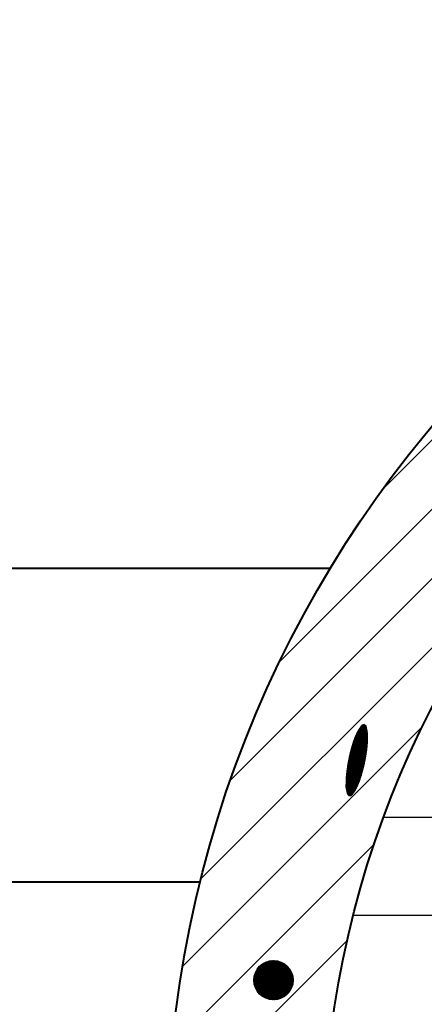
# Model space of a CAD drawing. Header units: millimetres. Extents: x -3143211 to -2549809, y 1060331 to 1341741.
# Tile 35 of 131: x -3033999 to -3032511, y 1087220 to 1090838. Entities that reach past the tile are written whole.
import ezdxf

# ---------------------------------------------------------------- set-up
doc = ezdxf.new("R2010")
doc.units = ezdxf.units.MM
doc.layers.add('8', color=2, linetype='Continuous')

msp = doc.modelspace()

# ---------------------------------------------------------------- linework, layer by layer
at = {"color": 188}
for p, q in [((-3033222.85616, 1088044.62844), (-3030665.56453, 1090601.92007)), ((-3033041.63461, 1088480.40843), (-3031101.34452, 1090420.69852)), ((-3032662.47958, 1089114.1219), (-3031735.058, 1090041.54349)), ((-3033332.28218, 1087680.64398), (-3032055.26035, 1088957.66581)), ((-3033399.98594, 1087358.38177), (-3032517.75487, 1088240.61284)), ((-3032751.83707, 1088232.66948), (-3032720.88749, 1088219.6529)), ((-3032750.81128, 1088234.19077), (-3032721.17595, 1088221.72693)), ((-3032749.76124, 1088235.70187), (-3032721.5008, 1088223.81627)), ((-3032748.68675, 1088237.20269), (-3032721.86316, 1088225.92139)), ((-3032747.58757, 1088238.69311), (-3032722.26421, 1088228.04277)), ((-3032746.46344, 1088240.17305), (-3032722.70525, 1088230.18098)), ((-3032745.3141, 1088241.64238), (-3032723.18765, 1088232.33658)), ((-3032744.13923, 1088243.10098), (-3032723.71296, 1088234.51022)), ((-3032742.93854, 1088244.54872), (-3032724.2828, 1088236.7026)), ((-3032741.63818, 1088245.95454), (-3032724.89899, 1088238.91447)), ((-3032739.93811, 1088247.19225), (-3032725.56349, 1088241.14666)), ((-3032737.59657, 1088248.16017), (-3032726.52249, 1088243.50271)), ((-3032733.42286, 1088248.35753), (-3032729.30055, 1088246.6238)), ((-3032769.2245, 1088197.02243), (-3032720.52386, 1088176.54022)), ((-3032768.57723, 1088198.70292), (-3032720.39325, 1088178.438)), ((-3032767.92022, 1088200.37932), (-3032720.27414, 1088180.34062)), ((-3032767.25349, 1088202.05162), (-3032720.16661, 1088182.24812)), ((-3032766.57704, 1088203.71984), (-3032720.07074, 1088184.16051)), ((-3032765.89088, 1088205.38398), (-3032719.98661, 1088186.07784)), ((-3032765.19499, 1088207.04402), (-3032719.91429, 1088188.00014)), ((-3032764.48939, 1088208.69998), (-3032719.85388, 1088189.92745)), ((-3032763.77408, 1088210.35185), (-3032719.80545, 1088191.8598)), ((-3032763.04904, 1088211.99964), (-3032719.7691, 1088193.79723)), ((-3032762.31428, 1088213.64333), (-3032719.74492, 1088195.73977)), ((-3032761.56722, 1088215.28185), (-3032719.733, 1088197.68748)), ((-3032760.79823, 1088216.91115), (-3032719.73345, 1088199.64038)), ((-3032760.00637, 1088218.53083), (-3032719.74635, 1088201.59852)), ((-3032759.19158, 1088220.14087), (-3032719.77181, 1088203.56195)), ((-3032758.3538, 1088221.74124), (-3032719.80994, 1088205.5307)), ((-3032757.49295, 1088223.3319), (-3032719.8686, 1088207.50809)), ((-3032756.60894, 1088224.91282), (-3032719.95781, 1088209.49832)), ((-3032755.70165, 1088226.48396), (-3032720.07825, 1088211.50169)), ((-3032754.77096, 1088228.04525), (-3032720.23064, 1088213.5185)), ((-3032753.81674, 1088229.59665), (-3032720.41575, 1088215.54907)), ((-3032752.83883, 1088231.13808), (-3032720.63441, 1088217.59374)), ((-3032780.75241, 1088160.86374), (-3032725.22388, 1088137.50989)), ((-3032780.27081, 1088162.6139), (-3032724.93908, 1088139.34283)), ((-3032779.78398, 1088164.36187), (-3032724.65986, 1088141.17811)), ((-3032779.29193, 1088166.10764), (-3032724.38625, 1088143.01576)), ((-3032778.79466, 1088167.85122), (-3032724.11825, 1088144.85576)), ((-3032778.29218, 1088169.59261), (-3032723.85588, 1088146.69813)), ((-3032777.7845, 1088171.33181), (-3032723.59916, 1088148.54287)), ((-3032777.27162, 1088173.06882), (-3032723.34809, 1088150.39)), ((-3032776.75355, 1088174.80365), (-3032723.1027, 1088152.23951)), ((-3032776.23028, 1088176.53629), (-3032722.86299, 1088154.09141)), ((-3032775.70034, 1088178.26613), (-3032722.62898, 1088155.94571)), ((-3032775.16063, 1088179.99185), (-3032722.4007, 1088157.80241)), ((-3032774.61108, 1088181.71344), (-3032722.17814, 1088159.66153)), ((-3032774.05171, 1088183.4309), (-3032721.96134, 1088161.52306)), ((-3032773.48252, 1088185.14423), (-3032721.7503, 1088163.38702)), ((-3032772.90354, 1088186.85344), (-3032721.54504, 1088165.25341)), ((-3032772.31477, 1088188.55854), (-3032721.34703, 1088167.12284)), ((-3032771.71622, 1088190.25952), (-3032721.15994, 1088168.99687)), ((-3032771.10792, 1088191.9564), (-3032720.98401, 1088170.8756)), ((-3032770.48986, 1088193.64918), (-3032720.81931, 1088172.75905)), ((-3032769.86205, 1088195.33785), (-3032720.66591, 1088174.64724)), ((-3032789.64572, 1088123.597), (-3032732.47418, 1088099.55215)), ((-3032789.27562, 1088125.39406), (-3032732.07474, 1088101.33687)), ((-3032788.90014, 1088127.18886), (-3032731.68067, 1088103.12385)), ((-3032788.51926, 1088128.98139), (-3032731.29195, 1088104.91308)), ((-3032788.133, 1088130.77166), (-3032730.90861, 1088106.70457)), ((-3032787.74138, 1088132.55966), (-3032730.53065, 1088108.49833)), ((-3032787.3444, 1088134.34542), (-3032730.15808, 1088110.29435)), ((-3032786.94207, 1088136.12893), (-3032729.79092, 1088112.09265)), ((-3032786.5344, 1088137.91019), (-3032729.42916, 1088113.89322)), ((-3032786.1214, 1088139.6892), (-3032729.07283, 1088115.69607)), ((-3032785.70307, 1088141.46598), (-3032728.72194, 1088117.50121)), ((-3032785.27943, 1088143.24053), (-3032728.37648, 1088119.30864)), ((-3032784.85048, 1088145.01284), (-3032728.03649, 1088121.11836)), ((-3032784.41623, 1088146.78292), (-3032727.70196, 1088122.93038)), ((-3032783.9767, 1088148.55078), (-3032727.3729, 1088124.74471)), ((-3032783.53188, 1088150.31641), (-3032727.04934, 1088126.56134)), ((-3032783.08178, 1088152.07983), (-3032726.73127, 1088128.38028)), ((-3032782.62641, 1088153.84103), (-3032726.41872, 1088130.20155)), ((-3032782.16579, 1088155.60002), (-3032726.11169, 1088132.02514)), ((-3032781.69991, 1088157.3568), (-3032725.8102, 1088133.85105)), ((-3032781.22878, 1088159.11137), (-3032725.51426, 1088135.6793)), ((-3032795.63755, 1088089.01541), (-3032741.06983, 1088066.06566)), ((-3032795.37213, 1088090.8565), (-3032740.57018, 1088067.80823)), ((-3032795.10109, 1088092.69522), (-3032740.07573, 1088069.553)), ((-3032794.82444, 1088094.53158), (-3032739.58651, 1088071.29996)), ((-3032794.5422, 1088096.36559), (-3032739.10251, 1088073.04912)), ((-3032794.25437, 1088098.19726), (-3032738.62374, 1088074.80047)), ((-3032793.96098, 1088100.02658), (-3032738.15021, 1088076.55404)), ((-3032793.66203, 1088101.85357), (-3032737.68193, 1088078.3098)), ((-3032793.35754, 1088103.67822), (-3032737.21889, 1088080.06778)), ((-3032793.04751, 1088105.50055), (-3032736.76111, 1088081.82796)), ((-3032792.73197, 1088107.32056), (-3032736.3086, 1088083.59037)), ((-3032792.41093, 1088109.13825), (-3032735.86136, 1088085.35498)), ((-3032792.08439, 1088110.95363), (-3032735.4194, 1088087.12182)), ((-3032791.75236, 1088112.76671), (-3032734.98273, 1088088.89089)), ((-3032791.41487, 1088114.57748), (-3032734.55135, 1088090.66218)), ((-3032791.07192, 1088116.38596), (-3032734.12528, 1088092.4357)), ((-3032790.72351, 1088118.19215), (-3032733.70452, 1088094.21145)), ((-3032790.36967, 1088119.99604), (-3032733.28907, 1088095.98944)), ((-3032790.0104, 1088121.79766), (-3032732.87896, 1088097.76967)), ((-3032799.51364, 1088051.59128), (-3032752.69016, 1088031.89855)), ((-3032799.41145, 1088053.50101), (-3032752.01898, 1088033.56898)), ((-3032799.29764, 1088055.40586), (-3032751.35752, 1088035.2435)), ((-3032799.17229, 1088057.30586), (-3032750.70578, 1088036.92212)), ((-3032799.03547, 1088059.20103), (-3032750.06377, 1088038.60482)), ((-3032798.88726, 1088061.09142), (-3032749.4315, 1088040.29162)), ((-3032798.72773, 1088062.97704), (-3032748.80897, 1088041.98252)), ((-3032798.55694, 1088064.85792), (-3032748.1962, 1088043.67752)), ((-3032798.37496, 1088066.7341), (-3032747.59318, 1088045.37662)), ((-3032798.18185, 1088068.6056), (-3032746.99993, 1088047.07983)), ((-3032797.97935, 1088070.47315), (-3032746.41646, 1088048.78715)), ((-3032797.77096, 1088072.33822), (-3032745.84278, 1088050.49859)), ((-3032797.55679, 1088074.20087), (-3032745.27891, 1088052.21416)), ((-3032797.33687, 1088076.06109), (-3032744.72486, 1088053.93385)), ((-3032797.11121, 1088077.9189), (-3032744.18064, 1088055.65769)), ((-3032796.87982, 1088079.7743), (-3032743.64626, 1088057.38566)), ((-3032796.64273, 1088081.6273), (-3032743.12047, 1088059.11724)), ((-3032796.39994, 1088083.4779), (-3032742.60002, 1088060.85107)), ((-3032796.15147, 1088085.32612), (-3032742.08476, 1088062.58708)), ((-3032795.89734, 1088087.17195), (-3032741.57469, 1088064.32527)), ((-3032799.9032, 1088036.13339), (-3032758.41721, 1088018.68547)), ((-3032799.89706, 1088034.17809), (-3032759.19668, 1088017.06058)), ((-3032799.89694, 1088038.08347), (-3032757.6606, 1088020.31997)), ((-3032799.87842, 1088032.21754), (-3032759.99904, 1088015.44531)), ((-3032799.87837, 1088040.02838), (-3032756.92133, 1088021.96177)), ((-3032799.84758, 1088041.96814), (-3032756.19184, 1088023.60769)), ((-3032799.84717, 1088030.25168), (-3032760.82435, 1088013.8397)), ((-3032799.80468, 1088043.90282), (-3032755.47207, 1088025.25768)), ((-3032799.80179, 1088028.27987), (-3032761.67269, 1088012.24378)), ((-3032799.74975, 1088045.83243), (-3032754.76202, 1088026.91177)), ((-3032799.72922, 1088026.29664), (-3032762.54414, 1088010.65757)), ((-3032799.68288, 1088047.75702), (-3032754.06168, 1088028.56994)), ((-3032799.62579, 1088024.30042), (-3032763.43881, 1088009.08113)), ((-3032799.60415, 1088049.67663), (-3032753.37106, 1088030.2322)), ((-3032799.4908, 1088022.29093), (-3032764.35681, 1088007.5145)), ((-3032799.32351, 1088020.26786), (-3032765.29826, 1088005.95773)), ((-3032799.12313, 1088018.23087), (-3032766.26332, 1088004.41089)), ((-3032798.88882, 1088016.17961), (-3032767.25213, 1088002.87405)), ((-3032798.61964, 1088014.11369), (-3032768.26488, 1088001.34727)), ((-3032798.31464, 1088012.03269), (-3032769.30176, 1087999.83064)), ((-3032797.97274, 1088009.93618), (-3032770.36298, 1087998.32424)), ((-3032797.5928, 1088007.82368), (-3032771.44875, 1087996.82817)), ((-3032797.17359, 1088005.69465), (-3032772.55933, 1087995.34254)), ((-3032796.71378, 1088003.54855), (-3032773.69498, 1087993.86745)), ((-3032796.21191, 1088001.38476), (-3032774.85598, 1087992.40302)), ((-3032795.66641, 1087999.20262), (-3032776.04264, 1087990.94938)), ((-3032795.07556, 1087997.00141), (-3032777.25741, 1087989.50756)), ((-3032794.43749, 1087994.78034), (-3032778.71561, 1087988.16813)), ((-3032793.72929, 1087992.52977), (-3032780.6653, 1087987.0354)), ((-3032792.2814, 1087989.96811), (-3032783.50885, 1087986.27861)), ((-3032660.19904, 1087907.11925), (-3030146.82653, 1087907.11925)), ((-3033439.01762, 1087064.79165), (-3032694.76318, 1087809.0461)), ((-3032771.91783, 1087547.11925), (-3030327.04507, 1087547.11925)), ((-3033456.46674, 1086792.78409), (-3032793.93928, 1087455.31156)), ((-3033137.64303, 1087308.4582), (-3033065.8601, 1087380.24113)), ((-3033137.60684, 1087305.9488), (-3033063.3507, 1087380.20494)), ((-3033137.58822, 1087311.0586), (-3033068.46049, 1087380.18632)), ((-3033137.48848, 1087303.52158), (-3033060.92347, 1087380.08659)), ((-3033137.43148, 1087313.76092), (-3033071.16281, 1087380.02958)), ((-3033137.29518, 1087301.1693), (-3033058.57119, 1087379.89328)), ((-3033137.15898, 1087316.579), (-3033073.9809, 1087379.75709)), ((-3033137.03295, 1087298.88594), (-3033056.28784, 1087379.63105)), ((-3033136.75278, 1087319.53078), (-3033076.93268, 1087379.35089)), ((-3033136.70684, 1087296.66647), (-3033054.06836, 1087379.30495)), ((-3033136.32116, 1087294.50656), (-3033051.90846, 1087378.91926)), ((-3033136.1889, 1087322.64025), (-3033080.04214, 1087378.78701)), ((-3033135.87959, 1087292.40255), (-3033049.80445, 1087378.47769)), ((-3033135.43401, 1087325.94073), (-3033083.34262, 1087378.03211)), ((-3033135.38531, 1087290.35125), (-3033047.75314, 1087377.98341)), ((-3033134.84108, 1087288.34989), (-3033045.75179, 1087377.43918)), ((-3033134.43928, 1087329.48104), (-3033086.88293, 1087377.03739)), ((-3033134.24932, 1087286.39606), (-3033043.79796, 1087376.84742)), ((-3033133.61215, 1087284.48765), (-3033041.88955, 1087376.21025)), ((-3033133.12789, 1087333.33802), (-3033090.73991, 1087375.72599)), ((-3033132.93142, 1087282.6228), (-3033040.02469, 1087375.52952)), ((-3033132.20879, 1087280.79984), (-3033038.20174, 1087374.80689)), ((-3033131.44571, 1087279.01733), (-3033036.41923, 1087374.04382)), ((-3033131.36512, 1087337.64637), (-3033095.04826, 1087373.96323)), ((-3033130.64347, 1087277.27399), (-3033034.67588, 1087373.24158)), ((-3033129.80322, 1087275.56866), (-3033032.97056, 1087372.40132)), ((-3033128.92595, 1087273.90034), (-3033031.30224, 1087371.52406)), ((-3033128.86809, 1087342.68898), (-3033100.09087, 1087371.4662)), ((-3033128.01258, 1087272.26813), (-3033029.67003, 1087370.61068)), ((-3033127.06387, 1087270.67126), (-3033028.07315, 1087369.66197)), ((-3033126.08053, 1087269.10901), (-3033026.51091, 1087368.67863)), ((-3033125.06315, 1087267.58081), (-3033024.98271, 1087367.66125)), ((-3033124.75759, 1087349.34507), (-3033106.74697, 1087367.35569)), ((-3033124.01225, 1087266.08612), (-3033023.48802, 1087366.61035)), ((-3033122.92827, 1087264.62451), (-3033022.02641, 1087365.52638)), ((-3033121.8116, 1087263.19561), (-3033020.5975, 1087364.4097)), ((-3033120.66251, 1087261.79911), (-3033019.201, 1087363.26062)), ((-3033119.48126, 1087260.43477), (-3033017.83667, 1087362.07937)), ((-3033118.26802, 1087259.10243), (-3033016.50432, 1087360.86613)), ((-3033117.0229, 1087257.80197), (-3033015.20386, 1087359.621)), ((-3033115.74595, 1087256.53333), (-3033013.93523, 1087358.34405)), ((-3033114.43716, 1087255.29654), (-3033012.69843, 1087357.03526)), ((-3033113.09647, 1087254.09165), (-3033011.49354, 1087355.69457)), ((-3033111.72374, 1087252.91879), (-3033010.32068, 1087354.32184)), ((-3033110.31879, 1087251.77815), (-3033009.18005, 1087352.9169)), ((-3033108.88137, 1087250.66999), (-3033008.07189, 1087351.47947)), ((-3033107.41115, 1087249.59462), (-3033006.99652, 1087350.00925)), ((-3033105.90775, 1087248.55244), (-3033005.95434, 1087348.50585)), ((-3033104.3707, 1087247.54391), (-3033004.9458, 1087346.9688)), ((-3033102.79947, 1087246.56956), (-3033003.97145, 1087345.39757)), ((-3033101.19342, 1087245.63001), (-3033003.03191, 1087343.79153)), ((-3033099.55185, 1087244.726), (-3033002.12789, 1087342.14996)), ((-3033097.87395, 1087243.85832), (-3033001.26021, 1087340.47205)), ((-3033096.15879, 1087243.0279), (-3033000.42979, 1087338.75689)), ((-3033094.40532, 1087242.23578), (-3032999.63768, 1087337.00342)), ((-3033092.61237, 1087241.48314), (-3032998.88504, 1087335.21047)), ((-3033090.77861, 1087240.77132), (-3032998.17322, 1087333.37671)), ((-3033088.90253, 1087240.10181), (-3032997.50371, 1087331.50063)), ((-3033086.98244, 1087239.47632), (-3032996.87822, 1087329.58054)), ((-3033085.0164, 1087238.89677), (-3032996.29867, 1087327.61451)), ((-3033083.00224, 1087238.36536), (-3032995.76725, 1087325.60034)), ((-3033080.93744, 1087237.88457), (-3032995.28647, 1087323.53554)), ((-3033078.81914, 1087237.45729), (-3032994.85918, 1087321.41724)), ((-3033076.64404, 1087237.0868), (-3032994.4887, 1087319.24214)), ((-3033074.40831, 1087236.77695), (-3032994.17885, 1087317.00641)), ((-3033072.10746, 1087236.53221), (-3032993.93411, 1087314.70556)), ((-3033069.73621, 1087236.35788), (-3032993.75978, 1087312.33431)), ((-3033067.28825, 1087236.26025), (-3032993.66214, 1087309.88636)), ((-3033064.75599, 1087236.24692), (-3032993.64882, 1087307.3541)), ((-3033062.13011, 1087236.32722), (-3032993.72912, 1087304.72822)), ((-3033059.39901, 1087236.51274), (-3032993.91464, 1087301.99711)), ((-3033056.5479, 1087236.81826), (-3032994.22016, 1087299.14601)), ((-3033053.55752, 1087237.26306), (-3032994.66496, 1087296.15562)), ((-3033050.40183, 1087237.87317), (-3032995.27506, 1087292.99993)), ((-3033047.0442, 1087238.68521), (-3032996.0871, 1087289.64231)), ((-3033043.43013, 1087239.7537), (-3032997.1556, 1087286.02823)), ((-3033039.47171, 1087241.16653), (-3032998.56843, 1087282.06981)), ((-3033035.00897, 1087243.08369), (-3033000.48558, 1087277.60707)), ((-3033029.6814, 1087245.86568), (-3033003.26757, 1087272.2795)), ((-3033022.1038, 1087250.89769), (-3033008.29959, 1087264.7019))]:
    msp.add_line(p, q, dxfattribs=at)
at = {"lineweight": 40}
for p, q in [((-3038498.528, 1088821.59191), (-3032856.51401, 1088821.59191)), ((-3039468.15212, 1087669.59191), (-3033335.04722, 1087669.59191))]:
    msp.add_line(p, q, dxfattribs=at)
for radius in [4176, 3600]:
    msp.add_circle((-3029282.528, 1086661.59191), radius, dxfattribs=at)
at = {"layer": '8', "color": 188}
msp.add_circle((-3033065.64335, 1087308.24146), 72, dxfattribs=at)
for centre, radius, start, end in [((-3032668.78271, 1088032.08076), 131.0742, 181.31304712, 197.30093885), ((-3032876.9843, 1088074.56293), 131.0742, 319.63402066, 335.62191237), ((-3032784.57705, 1087996.01276), 9.79258, 197.30093885, 258.46747975), ((-3032784.57705, 1087996.01276), 9.79258, 258.46747975, 319.63402066)]:
    msp.add_arc(centre, radius, start, end, dxfattribs=at)

doc.saveas('drawing.dxf')
